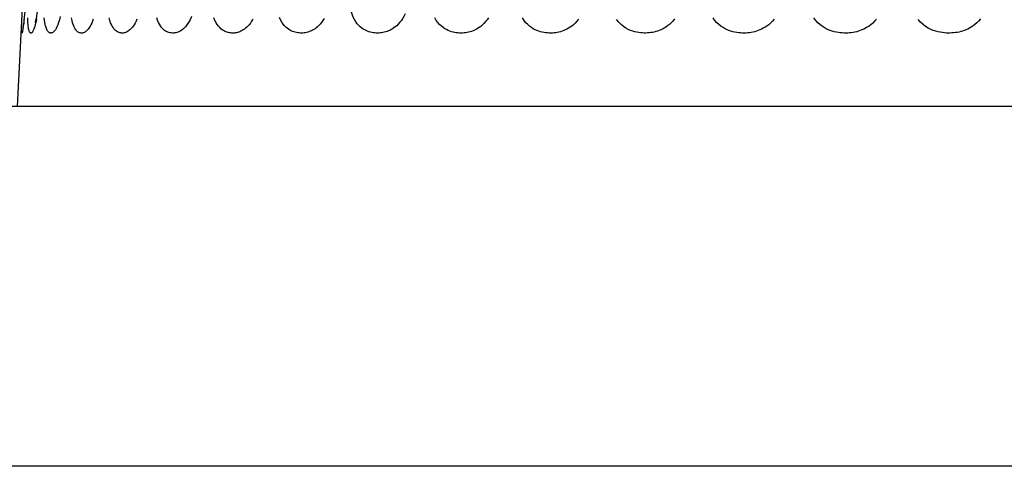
# Model space of a CAD drawing. Extents: x -841 to -216, y -127 to 601.
# Tile 109 of 201: x -540.55 to -532.34, y 554.42 to 558.14. Entities that reach past the tile are written whole.
import ezdxf

# ---------------------------------------------------------------- set-up
doc = ezdxf.new("R2010")
doc.units = 0
doc.header["$LTSCALE"] = 23.1
doc.layers.add('HEATSINK_AM_0', color=7, linetype='CONTINUOUS')

msp = doc.modelspace()

# ---------------------------------------------------------------- linework, layer by layer
at = {"layer": 'HEATSINK_AM_0', "color": 7}
for p, q in [((-540.567, 557.4157), (-540.524, 558.2362)), ((-540.531, 558.0968), (-540.5294, 558.1312)), ((-513.0212, 557.4157), (-599.4183, 557.4157)), ((-512.8637, 554.4157), (-599.5758, 554.4157))]:
    msp.add_line(p, q, dxfattribs=at)
for points in [[(-540.1702, 564.5749), (-540.4993, 558.2958), (-540.5011, 558.2647), (-540.5031, 558.235), (-540.5053, 558.207), (-540.5075, 558.1812), (-540.5097, 558.1577), (-540.5119, 558.1369), (-540.5139, 558.1188), (-540.5159, 558.1034), (-540.5176, 558.0909)], [(-540.3929, 558.3006), (-540.3941, 558.2795), (-540.3967, 558.2472), (-540.3999, 558.2175), (-540.4035, 558.1907), (-540.4073, 558.1672), (-540.4111, 558.1475), (-540.4147, 558.1317), (-540.4176, 558.1208), (-540.4194, 558.1151)], [(-537.5647, 558.0264), (-537.5758, 558.0266), (-537.5872, 558.0274), (-537.5989, 558.0288), (-537.6108, 558.0308), (-537.623, 558.0336), (-537.6352, 558.0371), (-537.6471, 558.0414), (-537.6591, 558.0465), (-537.671, 558.0525), (-537.683, 558.0596), (-537.6953, 558.0682), (-537.7078, 558.0784), (-537.7203, 558.0903), (-537.7326, 558.1042), (-537.7445, 558.1202), (-537.7559, 558.1386), (-537.7664, 558.1594), (-537.7757, 558.1828), (-537.7836, 558.2093), (-537.7893, 558.238), (-537.7924, 558.2684), (-537.793, 558.3007)], [(-540.4076, 558.1429), (-540.411, 558.1252), (-540.4144, 558.1097), (-540.4177, 558.0962), (-540.4208, 558.0845), (-540.4238, 558.0745), (-540.4267, 558.066), (-540.4294, 558.0586), (-540.432, 558.0523), (-540.4345, 558.0468), (-540.4371, 558.042), (-540.4395, 558.0379), (-540.442, 558.0344), (-540.4444, 558.0316), (-540.4467, 558.0295), (-540.449, 558.0279), (-540.4512, 558.0269), (-540.4534, 558.0264), (-540.4555, 558.0265), (-540.4577, 558.0272), (-540.4598, 558.0286), (-540.4619, 558.0307), (-540.464, 558.0335), (-540.466, 558.0372), (-540.4679, 558.0419), (-540.4697, 558.0474), (-540.4715, 558.054), (-540.4732, 558.0621), (-540.4748, 558.0717), (-540.4764, 558.0832), (-540.4777, 558.0968), (-540.4789, 558.1128), (-540.4799, 558.1312), (-540.4806, 558.1524)], [(-540.2099, 558.1636), (-540.2166, 558.1364), (-540.2236, 558.1131), (-540.2305, 558.0938), (-540.2372, 558.0779), (-540.2438, 558.0649), (-540.2501, 558.0544), (-540.2561, 558.0461), (-540.2618, 558.0397), (-540.2671, 558.0348), (-540.272, 558.0313), (-540.2766, 558.0289), (-540.281, 558.0274), (-540.2853, 558.0265), (-540.2895, 558.0265), (-540.2938, 558.0271), (-540.2981, 558.0286), (-540.3024, 558.031), (-540.3065, 558.0342), (-540.3104, 558.0383), (-540.3142, 558.0432), (-540.3177, 558.0489), (-540.3212, 558.0558), (-540.3246, 558.064), (-540.328, 558.0738), (-540.3313, 558.0854), (-540.3345, 558.0992), (-540.3375, 558.1151), (-540.3402, 558.1336), (-540.3425, 558.1546)], [(-539.9346, 558.1429), (-539.9409, 558.1252), (-539.9473, 558.1097), (-539.9537, 558.0962), (-539.96, 558.0845), (-539.966, 558.0745), (-539.9719, 558.066), (-539.9775, 558.0586), (-539.9831, 558.0523), (-539.9886, 558.0468), (-539.9941, 558.042), (-539.9996, 558.0379), (-540.005, 558.0344), (-540.0105, 558.0316), (-540.0159, 558.0295), (-540.0213, 558.0279), (-540.0266, 558.0269), (-540.0319, 558.0264), (-540.0372, 558.0265), (-540.0425, 558.0272), (-540.0479, 558.0286), (-540.0534, 558.0307), (-540.0589, 558.0335), (-540.0644, 558.0372), (-540.0699, 558.0419), (-540.0752, 558.0474), (-540.0804, 558.054), (-540.0857, 558.0621), (-540.091, 558.0717), (-540.0963, 558.0832), (-540.1014, 558.0968), (-540.1063, 558.1128), (-540.1109, 558.1312), (-540.115, 558.1524)], [(-539.5697, 558.1429), (-539.5774, 558.1252), (-539.5853, 558.1097), (-539.5931, 558.0962), (-539.6008, 558.0845), (-539.6083, 558.0745), (-539.6156, 558.066), (-539.6226, 558.0586), (-539.6296, 558.0523), (-539.6365, 558.0468), (-539.6433, 558.042), (-539.6503, 558.0379), (-539.6572, 558.0344), (-539.6641, 558.0316), (-539.671, 558.0295), (-539.6778, 558.0279), (-539.6846, 558.0269), (-539.6914, 558.0264), (-539.6981, 558.0265), (-539.705, 558.0272), (-539.7119, 558.0286), (-539.719, 558.0307), (-539.7262, 558.0335), (-539.7334, 558.0372), (-539.7405, 558.0419), (-539.7475, 558.0474), (-539.7544, 558.054), (-539.7614, 558.0621), (-539.7685, 558.0717), (-539.7755, 558.0832), (-539.7824, 558.0968), (-539.7892, 558.1128), (-539.7954, 558.1312), (-539.8012, 558.1524)], [(-539.1154, 558.1636), (-539.1275, 558.1364), (-539.1404, 558.1131), (-539.1534, 558.0938), (-539.1665, 558.0779), (-539.1794, 558.0649), (-539.192, 558.0544), (-539.2042, 558.0461), (-539.2158, 558.0397), (-539.2268, 558.0348), (-539.2371, 558.0314), (-539.2469, 558.0289), (-539.2563, 558.0274), (-539.2656, 558.0265), (-539.2749, 558.0265), (-539.2844, 558.0271), (-539.294, 558.0286), (-539.3037, 558.031), (-539.3131, 558.0342), (-539.3222, 558.0383), (-539.331, 558.0432), (-539.3395, 558.0489), (-539.3478, 558.0558), (-539.3564, 558.064), (-539.3649, 558.0738), (-539.3735, 558.0855), (-539.382, 558.0992), (-539.3902, 558.1152), (-539.3979, 558.1336), (-539.405, 558.1547)], [(-538.6033, 558.1429), (-538.6135, 558.1252), (-538.6239, 558.1097), (-538.6344, 558.0962), (-538.6448, 558.0845), (-538.6549, 558.0745), (-538.6647, 558.066), (-538.6743, 558.0586), (-538.6838, 558.0523), (-538.6932, 558.0468), (-538.7026, 558.042), (-538.7122, 558.0379), (-538.7217, 558.0344), (-538.7313, 558.0316), (-538.7409, 558.0295), (-538.7504, 558.0279), (-538.7599, 558.0269), (-538.7694, 558.0264), (-538.7789, 558.0265), (-538.7885, 558.0272), (-538.7983, 558.0286), (-538.8084, 558.0307), (-538.8186, 558.0335), (-538.8289, 558.0372), (-538.8391, 558.0419), (-538.8491, 558.0474), (-538.8592, 558.0541), (-538.8694, 558.0621), (-538.8797, 558.0717), (-538.8901, 558.0832), (-538.9004, 558.0969), (-538.9104, 558.1128), (-538.9199, 558.1313), (-538.9288, 558.1524)], [(-538.0095, 558.148), (-538.0201, 558.1305), (-538.031, 558.1151), (-538.0421, 558.1014), (-538.0532, 558.0895), (-538.0641, 558.0792), (-538.0747, 558.0704), (-538.0851, 558.0627), (-538.0952, 558.0562), (-538.1053, 558.0504), (-538.1154, 558.0454), (-538.1255, 558.041), (-538.1357, 558.0372), (-538.146, 558.034), (-538.1563, 558.0314), (-538.1666, 558.0294), (-538.1768, 558.0279), (-538.187, 558.0269), (-538.1972, 558.0264), (-538.2074, 558.0265), (-538.2178, 558.0271), (-538.2283, 558.0282), (-538.2391, 558.03), (-538.2502, 558.0326), (-538.2614, 558.0359), (-538.2725, 558.04), (-538.2834, 558.0449), (-538.2943, 558.0507), (-538.3052, 558.0576), (-538.3165, 558.066), (-538.3278, 558.0759), (-538.3392, 558.0877), (-538.3504, 558.1014), (-538.3613, 558.1173), (-538.3717, 558.1355), (-538.3813, 558.1561)], [(-537.3345, 558.1879), (-537.3448, 558.1658), (-537.356, 558.1461), (-537.3677, 558.1286), (-537.3798, 558.1131), (-537.3921, 558.0995), (-537.4044, 558.0876), (-537.4164, 558.0775), (-537.4282, 558.0687), (-537.4396, 558.0612), (-537.4509, 558.0547), (-537.4621, 558.049), (-537.4733, 558.0441), (-537.4847, 558.0398), (-537.4961, 558.0361), (-537.5076, 558.0331), (-537.5192, 558.0306), (-537.5307, 558.0287), (-537.5422, 558.0274), (-537.5535, 558.0266), (-537.5647, 558.0264)], [(-536.6399, 558.1544), (-536.6509, 558.1376), (-536.6633, 558.1216), (-536.6764, 558.1068), (-536.69, 558.0937), (-536.7037, 558.0821), (-536.717, 558.0723), (-536.7301, 558.0639), (-536.7427, 558.0568), (-536.7552, 558.0507), (-536.7676, 558.0454), (-536.78, 558.0408), (-536.7926, 558.0369), (-536.8052, 558.0337), (-536.8178, 558.0311), (-536.8305, 558.029), (-536.8431, 558.0276), (-536.8557, 558.0267), (-536.8683, 558.0264), (-536.881, 558.0266), (-536.8939, 558.0274), (-536.9071, 558.0289), (-536.9207, 558.0311), (-536.9346, 558.034), (-536.9484, 558.0378), (-536.9622, 558.0425), (-536.9758, 558.0481), (-536.9896, 558.0549), (-537.0036, 558.063), (-537.0178, 558.0727), (-537.0321, 558.0843), (-537.0464, 558.098), (-537.0605, 558.1139), (-537.0739, 558.1324), (-537.0864, 558.1535)], [(-535.888, 558.1429), (-535.9017, 558.1252), (-535.9158, 558.1097), (-535.9301, 558.0962), (-535.9443, 558.0845), (-535.9582, 558.0745), (-535.9718, 558.066), (-535.9851, 558.0586), (-535.9983, 558.0523), (-536.0115, 558.0468), (-536.0247, 558.042), (-536.0381, 558.0379), (-536.0516, 558.0344), (-536.0652, 558.0316), (-536.0788, 558.0295), (-536.0923, 558.0279), (-536.1059, 558.0269), (-536.1194, 558.0264), (-536.133, 558.0265), (-536.1469, 558.0272), (-536.161, 558.0286), (-536.1757, 558.0307), (-536.1905, 558.0335), (-536.2055, 558.0372), (-536.2204, 558.0419), (-536.2352, 558.0474), (-536.25, 558.054), (-536.2651, 558.0621), (-536.2804, 558.0717), (-536.296, 558.0832), (-536.3115, 558.0968), (-536.3268, 558.1128), (-536.3415, 558.1312), (-536.3552, 558.1524)], [(-534.2578, 558.1429), (-534.2723, 558.1252), (-534.2874, 558.1097), (-534.3027, 558.0962), (-534.3179, 558.0845), (-534.3329, 558.0745), (-534.3475, 558.066), (-534.3618, 558.0586), (-534.376, 558.0523), (-534.3903, 558.0468), (-534.4046, 558.042), (-534.4191, 558.0379), (-534.4337, 558.0344), (-534.4484, 558.0316), (-534.4631, 558.0295), (-534.4778, 558.0279), (-534.4926, 558.0269), (-534.5073, 558.0264), (-534.5221, 558.0265), (-534.5372, 558.0272), (-534.5527, 558.0286), (-534.5686, 558.0307), (-534.5849, 558.0335), (-534.6012, 558.0372), (-534.6176, 558.0419), (-534.6338, 558.0474), (-534.6501, 558.054), (-534.6667, 558.0621), (-534.6836, 558.0717), (-534.7008, 558.0832), (-534.718, 558.0968), (-534.7349, 558.1128), (-534.7512, 558.1312), (-534.7666, 558.1524)], [(-533.4046, 558.1429), (-533.4194, 558.1252), (-533.4347, 558.1097), (-533.4502, 558.0962), (-533.4657, 558.0845), (-533.4809, 558.0745), (-533.4958, 558.066), (-533.5104, 558.0586), (-533.5249, 558.0523), (-533.5394, 558.0468), (-533.554, 558.042), (-533.5689, 558.0379), (-533.5838, 558.0344), (-533.5988, 558.0316), (-533.6139, 558.0295), (-533.629, 558.0279), (-533.644, 558.0269), (-533.6591, 558.0264), (-533.6743, 558.0265), (-533.6898, 558.0272), (-533.7056, 558.0286), (-533.722, 558.0307), (-533.7387, 558.0335), (-533.7555, 558.0372), (-533.7723, 558.0419), (-533.7889, 558.0474), (-533.8057, 558.054), (-533.8228, 558.0621), (-533.8402, 558.0717), (-533.858, 558.0832), (-533.8757, 558.0968), (-533.8932, 558.1128), (-533.91, 558.1312), (-533.926, 558.1524)], [(-540.5106, 558.1429), (-540.5125, 558.1252), (-540.5143, 558.1097), (-540.5159, 558.0962), (-540.5175, 558.0845), (-540.5189, 558.0745), (-540.5202, 558.066), (-540.5214, 558.0586), (-540.5225, 558.0523), (-540.5235, 558.0468), (-540.5245, 558.042), (-540.5254, 558.0379), (-540.5263, 558.0344), (-540.5271, 558.0316), (-540.5278, 558.0295), (-540.5285, 558.0279), (-540.5292, 558.0269), (-540.5297, 558.0264), (-540.5303, 558.0265), (-540.5308, 558.0272), (-540.5312, 558.0286), (-540.5315, 558.0307), (-540.5319, 558.0335), (-540.5321, 558.0372), (-540.5322, 558.0419), (-540.5323, 558.0474), (-540.5323, 558.054), (-540.5321, 558.0621), (-540.5319, 558.0717), (-540.5315, 558.0832), (-540.531, 558.0968)], [(-540.5176, 558.0909), (-540.5191, 558.0811), (-540.5202, 558.0742), (-540.5209, 558.0703)], [(-535.0877, 558.1441), (-535.1017, 558.1265), (-535.1162, 558.111), (-535.1309, 558.0974), (-535.1456, 558.0857), (-535.1599, 558.0756), (-535.1741, 558.067), (-535.1878, 558.0596), (-535.2014, 558.0532), (-535.2151, 558.0476), (-535.2287, 558.0428), (-535.2426, 558.0386), (-535.2565, 558.0351), (-535.2706, 558.0322), (-535.2848, 558.0299), (-535.2988, 558.0282), (-535.3129, 558.0271), (-535.3267, 558.0265), (-535.3407, 558.0265), (-535.3549, 558.027), (-535.3696, 558.0281), (-535.3851, 558.03), (-535.4014, 558.0328), (-535.4186, 558.0366), (-535.4366, 558.0418), (-535.4553, 558.0486), (-535.4746, 558.0573), (-535.4943, 558.0681), (-535.514, 558.0814), (-535.5337, 558.0975), (-535.5528, 558.1169), (-535.5711, 558.14)], [(-532.5375, 558.1442), (-532.5521, 558.1265), (-532.5672, 558.111), (-532.5827, 558.0975), (-532.5981, 558.0857), (-532.6133, 558.0757), (-532.6282, 558.067), (-532.6428, 558.0596), (-532.6573, 558.0532), (-532.6717, 558.0476), (-532.6863, 558.0428), (-532.701, 558.0386), (-532.7159, 558.0351), (-532.731, 558.0322), (-532.7461, 558.0299), (-532.7612, 558.0282), (-532.7762, 558.0271), (-532.7911, 558.0265), (-532.8061, 558.0265), (-532.8214, 558.0269), (-532.8372, 558.0281), (-532.854, 558.0299), (-532.8717, 558.0327), (-532.8903, 558.0366), (-532.9099, 558.0418), (-532.9303, 558.0486), (-532.9513, 558.0573), (-532.9728, 558.0681), (-532.9944, 558.0814), (-533.0161, 558.0975), (-533.0372, 558.1168), (-533.0574, 558.14)]]:
    msp.add_lwpolyline(points, dxfattribs=at)

doc.saveas('drawing.dxf')
